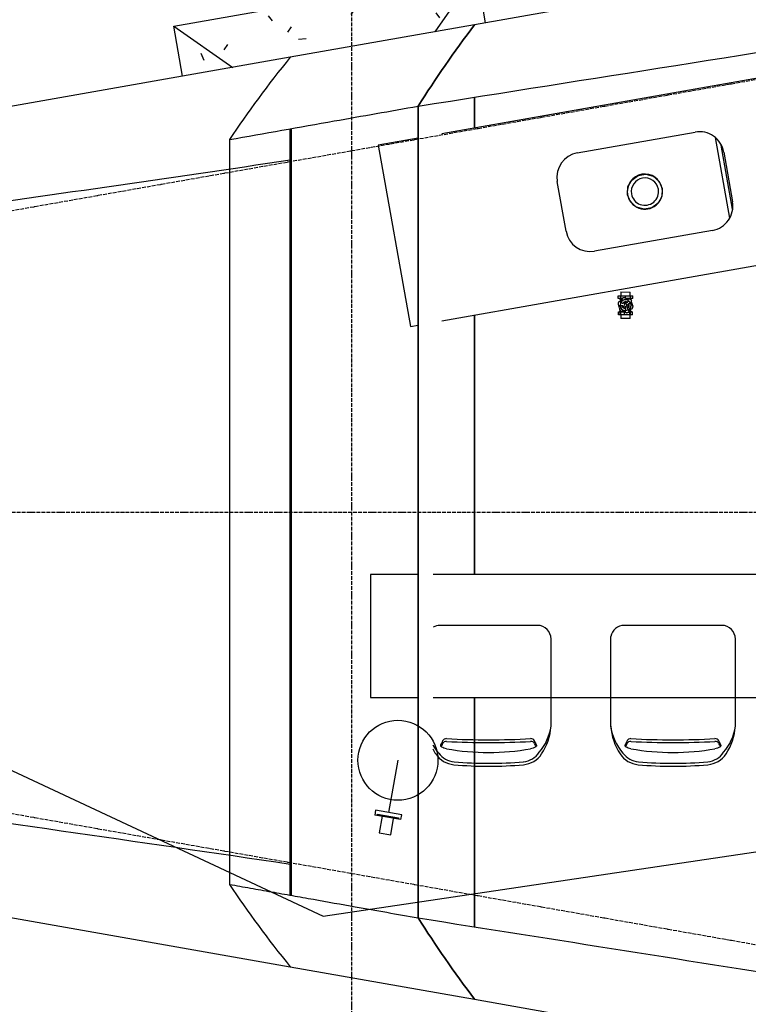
# Model space of a CAD drawing. Extents: x 109676 to 150640, y -94043 to -57043.
# Tile 15 of 39: x 126775 to 129146, y -77146 to -73940. Entities that reach past the tile are written whole.
import ezdxf

# ---------------------------------------------------------------- set-up
doc = ezdxf.new("R2010")
doc.units = 0
doc.linetypes.add('_TRAÇO_-_PONTO', pattern=[16, 12, -2, 0, -2])
doc.layers.get('0').update_dxf_attribs({"linetype": 'CONTINUOUS'})
doc.layers.get('DEFPOINTS').update_dxf_attribs({"linetype": 'CONTINUOUS'})
for name, color, linetype in [('A-ANNO-DIMS', 1, 'CONTINUOUS'), ('A-FLOR-CASE', 3, 'CONTINUOUS'), ('A-FLOR-PATT', 8, 'CONTINUOUS'), ('A-MASS', 5, 'CONTINUOUS'), ('C-TOPO-MAJR', 2, 'CONTINUOUS'), ('E-LITE-EQPM', 4, 'CONTINUOUS'), ('I-FURN', 2, 'CONTINUOUS'), ('M-PIPE', 3, 'CONTINUOUS'), ('P-SANR-FIXT', 6, 'CONTINUOUS'), ('S-FNDN-FTNG', 4, 'CONTINUOUS'), ('S-GRID', 1, 'CONTINUOUS')]:
    doc.layers.add(name, color=color, linetype=linetype)
doc.styles.add('ARIAL_NARROW_2', font='ARIALN.TTF', dxfattribs={"height": 150})
doc.dimstyles.new('DIAGONAL_-_2_5MM_ARIAL_3', dxfattribs={"dimscale": 304.8, "dimtxt": 153.514646, "dimasz": 0.246063, "dimexe": 0.590551, "dimexo": 0.369094, "dimgap": 0.246063, "dimtad": 1, "dimlfac": 0.001, "dimrnd": 0.01, "dimzin": 0, "dimtxsty": 'ARIAL_NARROW_2', "dimblk1": 'OBLIQUE', "dimblk2": 'OBLIQUE', "dimsah": 1, "dimcen": 0.09, "dimdle": 0.590551, "dimazin": 3, "dimtfac": 1, "dimtdec": 4, "dimtix": 1, "dimtmove": 0, "dimatfit": 3, "dimtvp": 1, "dimtolj": 1, "dimtzin": 0})
doc.dimstyles.new('DIAGONAL_-_2_5MM_ARIAL_4', dxfattribs={"dimscale": 304.8, "dimtxt": 153.514646, "dimasz": 0.246063, "dimexe": 0.590551, "dimexo": 0.369094, "dimgap": 0.246063, "dimtad": 1, "dimlfac": 0.001, "dimrnd": 0.01, "dimzin": 0, "dimtxsty": 'ARIAL_NARROW_2', "dimblk1": 'OBLIQUE', "dimblk2": 'OBLIQUE', "dimsah": 1, "dimcen": 0.09, "dimdle": 0.590551, "dimazin": 3, "dimtfac": 1, "dimtdec": 4, "dimtix": 1, "dimtmove": 0, "dimatfit": 3, "dimtvp": 1, "dimtolj": 1, "dimtzin": 0})

# ---------------------------------------------------------------- blocks, each defined once
blk = doc.blocks.new('BANCADA_LINEAR_COM_CUBA_-_')
at = {"layer": 'P-SANR-FIXT'}
for p, q in [((-696.3, 300), (-828, 300)), ((-828, 300), (-828, -300)), ((828, 300), (-617.9, 300)), ((828, -300), (828, 300)), ((-195, 162.5), (195, 162.5)), ((-275, -82.5), (-275, 82.5)), ((275, 82.5), (275, -82.5)), ((195, -162.5), (-195, -162.5)), ((-828, -300), (-802.1, -300)), ((-723.7, -300), (828, -300))]:
    blk.add_line(p, q, dxfattribs=at)
for centre, start, end in [((-195, 82.5), 90, 180), ((195, 82.5), 360, 90), ((-195, -82.5), 180, 270), ((195, -82.5), 270, 0)]:
    blk.add_arc(centre, 80, start, end, dxfattribs=at)
blk = doc.blocks.new('CUBA_COZINHA_DE_EMBUTIR_SI')
at = {"layer": 'P-SANR-FIXT'}
for p, q in [((-51.5, 24.8), (-35.6, 44.7)), ((-35.6, 44.7), (-12.7, 55.7)), ((-12.7, 55.7), (12.7, 55.7)), ((12.7, 55.7), (35.6, 44.7)), ((35.6, 44.7), (51.5, 24.8)), ((-57.1, 0), (-51.5, 24.8)), ((51.5, 24.8), (57.2, 0)), ((-51.5, -24.8), (-57.1, 0)), ((-35.6, -44.7), (-51.5, -24.8)), ((51.5, -24.8), (35.6, -44.7)), ((57.2, 0), (51.5, -24.8)), ((-12.7, -55.7), (-35.6, -44.7)), ((12.7, -55.7), (-12.7, -55.7)), ((35.6, -44.7), (12.7, -55.7))]:
    blk.add_line(p, q, dxfattribs=at)
for radius, start, end in [(57.2, 0, 180), (44.5, 0, 180), (57.2, 180, 0), (44.5, 180, 0)]:
    blk.add_arc((0, 0), radius, start, end, dxfattribs=at)
blk = doc.blocks.new('ARMÁRIO_COZ_BAIXO_2P_4G_-_')
at = {"layer": 'A-FLOR-CASE'}
for p, q in [((305.7, -156.7), (305.7, -423.3)), ((320.7, -396.2), (320.7, -183.8))]:
    blk.add_line(p, q, dxfattribs=at)
blk = doc.blocks.new('SAPATA_DISTRIBUÍDA_-_CÔNI0')
at = {"layer": 'S-FNDN-FTNG'}
h = blk.add_hatch(dxfattribs=at)
h.set_pattern_fill('AREIA', color=256, style=0, pattern_type=2)
h.set_pattern_definition([(353.863, (-112527.33, 57362.83), (624.6907, 52.95922), [25.055, -430.483, -2885.069]), (353.863, (-112527.33, 57362.83), (624.6907, 52.95922), [-455.537, 25.055, -430.483, -2429.532]), (353.863, (-112527.33, 57362.83), (624.6907, 52.95922), [-911.074, 25.055, -886.02, -1518.457]), (353.863, (-112527.33, 57362.83), (624.6907, 52.95922), [-1822.149, 25.055, -430.483, -1062.92]), (353.863, (-112527.33, 57362.83), (624.6907, 52.95922), [-2277.686, 25.055, -278.637, -759.229]), (353.863, (-112527.33, 57362.83), (624.6907, 52.95922), [-2581.377, 25.055, -734.174]), (117.546, (-112290.47, 57397.42), (-371.08606, 395.96385), [20.51, -352.404, -2361.787]), (117.546, (-112290.47, 57397.42), (-371.08606, 395.96385), [-372.914, 20.51, -352.404, -1988.873]), (117.546, (-112290.47, 57397.42), (-371.08606, 395.96385), [-745.828, 20.51, -725.317, -1243.046]), (117.546, (-112290.47, 57397.42), (-371.08606, 395.96385), [-1491.655, 20.51, -352.404, -870.132]), (117.546, (-112290.47, 57397.42), (-371.08606, 395.96385), [-1864.569, 20.51, -228.099, -621.523]), (117.546, (-112290.47, 57397.42), (-371.08606, 395.96385), [-2113.178, 20.51, -601.013]), (225.15, (-112173.41, 57625.09), (-253.60746, -448.92875), [21.873, -375.816, -2518.697]), (225.15, (-112173.41, 57625.09), (-253.60746, -448.92875), [-397.689, 21.873, -375.816, -2121.008]), (225.15, (-112173.41, 57625.09), (-253.60746, -448.92875), [-795.378, 21.873, -773.505, -1325.63]), (225.15, (-112173.41, 57625.09), (-253.60746, -448.92875), [-1590.756, 21.873, -375.816, -927.941]), (225.15, (-112173.41, 57625.09), (-253.60746, -448.92875), [-1988.445, 21.873, -243.253, -662.815]), (225.15, (-112173.41, 57625.09), (-253.60746, -448.92875), [-2253.571, 21.873, -640.942])])
h.paths.add_polyline_path([(-334.4, 334.4), (334.4, 334.4), (500, 500), (-500, 500), (-340, 340)], flags=0)
h = blk.add_hatch(dxfattribs=at)
h.set_pattern_fill('AREIA', color=256, style=0, pattern_type=2)
h.set_pattern_definition([(343.871, (-67833.74, 95355.04), (490.53955, 14.38175), [19.938, -342.575, -2295.919]), (343.871, (-67833.74, 95355.04), (490.53955, 14.38175), [-362.513, 19.938, -342.575, -1933.405]), (343.871, (-67833.74, 95355.04), (490.53955, 14.38175), [-725.027, 19.938, -705.089, -1208.378]), (343.871, (-67833.74, 95355.04), (490.53955, 14.38175), [-1450.054, 19.938, -342.575, -845.865]), (343.871, (-67833.74, 95355.04), (490.53955, 14.38175), [-1812.567, 19.938, -221.737, -604.189]), (343.871, (-67833.74, 95355.04), (490.53955, 14.38175), [-2054.243, 19.938, -584.251]), (103.65, (-67646.51, 95379.01), (-254.99871, 536.84166), [24.71, -424.554, -2845.337]), (103.65, (-67646.51, 95379.01), (-254.99871, 536.84166), [-449.264, 24.71, -424.554, -2396.073]), (103.65, (-67646.51, 95379.01), (-254.99871, 536.84166), [-898.528, 24.71, -873.818, -1497.546]), (103.65, (-67646.51, 95379.01), (-254.99871, 536.84166), [-1797.055, 24.71, -424.554, -1048.282]), (103.65, (-67646.51, 95379.01), (-254.99871, 536.84166), [-2246.319, 24.71, -274.8, -748.773]), (103.65, (-67646.51, 95379.01), (-254.99871, 536.84166), [-2545.828, 24.71, -724.063]), (234.202, (-67536.04, 95659.54), (-235.53635, -551.22865), [22.776, -391.328, -2622.654]), (234.202, (-67536.04, 95659.54), (-235.53635, -551.22865), [-414.103, 22.776, -391.328, -2208.55]), (234.202, (-67536.04, 95659.54), (-235.53635, -551.22865), [-828.206, 22.776, -805.431, -1380.344]), (234.202, (-67536.04, 95659.54), (-235.53635, -551.22865), [-1656.413, 22.776, -391.328, -966.241]), (234.202, (-67536.04, 95659.54), (-235.53635, -551.22865), [-2070.516, 22.776, -253.293, -690.172]), (234.202, (-67536.04, 95659.54), (-235.53635, -551.22865), [-2346.585, 22.776, -667.396])])
h.paths.add_polyline_path([(-500, 334.4), (-334.4, 334.4), (-500, 500), (-500, 340.6)], flags=0)
h = blk.add_hatch(dxfattribs=at)
h.set_pattern_fill('AREIA', color=256, style=0, pattern_type=2)
h.set_pattern_definition([(343.871, (-69394.71, 95355.04), (490.53955, 14.38175), [19.938, -342.575, -2295.919]), (343.871, (-69394.71, 95355.04), (490.53955, 14.38175), [-362.513, 19.938, -342.575, -1933.405]), (343.871, (-69394.71, 95355.04), (490.53955, 14.38175), [-725.027, 19.938, -705.089, -1208.378]), (343.871, (-69394.71, 95355.04), (490.53955, 14.38175), [-1450.054, 19.938, -342.575, -845.865]), (343.871, (-69394.71, 95355.04), (490.53955, 14.38175), [-1812.567, 19.938, -221.737, -604.189]), (343.871, (-69394.71, 95355.04), (490.53955, 14.38175), [-2054.243, 19.938, -584.251]), (103.65, (-69207.48, 95379.01), (-254.99871, 536.84166), [24.71, -424.554, -2845.337]), (103.65, (-69207.48, 95379.01), (-254.99871, 536.84166), [-449.264, 24.71, -424.554, -2396.073]), (103.65, (-69207.48, 95379.01), (-254.99871, 536.84166), [-898.528, 24.71, -873.818, -1497.546]), (103.65, (-69207.48, 95379.01), (-254.99871, 536.84166), [-1797.055, 24.71, -424.554, -1048.282]), (103.65, (-69207.48, 95379.01), (-254.99871, 536.84166), [-2246.319, 24.71, -274.8, -748.773]), (103.65, (-69207.48, 95379.01), (-254.99871, 536.84166), [-2545.828, 24.71, -724.063]), (234.202, (-69097.02, 95659.54), (-235.53635, -551.22865), [22.776, -391.328, -2622.654]), (234.202, (-69097.02, 95659.54), (-235.53635, -551.22865), [-414.103, 22.776, -391.328, -2208.55]), (234.202, (-69097.02, 95659.54), (-235.53635, -551.22865), [-828.206, 22.776, -805.431, -1380.344]), (234.202, (-69097.02, 95659.54), (-235.53635, -551.22865), [-1656.413, 22.776, -391.328, -966.241]), (234.202, (-69097.02, 95659.54), (-235.53635, -551.22865), [-2070.516, 22.776, -253.293, -690.172]), (234.202, (-69097.02, 95659.54), (-235.53635, -551.22865), [-2346.585, 22.776, -667.396])])
h.paths.add_polyline_path([(334.4, 334.4), (500, 334.4), (500, 500), (348.9, 348.9)], flags=0)
for p, q in [((-500, 500), (500, 500)), ((-500, 334.4), (-500, 500)), ((-500, 500), (-334.4, 334.4)), ((334.4, 334.4), (500, 500)), ((500, 500), (500, 334.4))]:
    blk.add_line(p, q, dxfattribs=at)
blk = doc.blocks.new('BANCADA_APARADOR_-_BANCADA')
at = {"layer": 'A-FLOR-CASE'}
for p, q in [((595.7, 0), (-1200.5, 0)), ((-1200.5, 0), (-1200.5, -400)), ((799.5, 0), (644.7, 0)), ((799.5, -400), (799.5, 0)), ((-1200.5, -400), (595.7, -400)), ((644.7, -400), (799.5, -400))]:
    blk.add_line(p, q, dxfattribs=at)
blk = doc.blocks.new('BANCO_CAFE_STOOL_-_BANCO_0')
at = {"layer": 'I-FURN'}
for p, q in [((-214.3, 112.9), (-214.3, -171)), ((191.2, 112.9), (191.2, -179.3)), ((-169.8, -215.4), (146.8, -215.4))]:
    blk.add_line(p, q, dxfattribs=at)
for centre, radius, start, end in [((-118.1, 159.9), 78.6, 95.0253, 146.6597), ((-118.1, 159.9), 69.1, 95.0253, 146.6597), ((-11.1, -1056.7), 1299.9, 85.0118, 95.0253), ((-11.1, -1056.7), 1290.4, 85.0118, 95.0253), ((95.5, 159.9), 69.1, 35.6302, 85.0118), ((95.1, 159.9), 78.6, 33.3403, 85.0118), ((-26.7, 99.8), 188, 146.6597, 176.0217), ((-45.8, 87.9), 170.3, 139.7751, 171.5734), ((-11.1, -579.8), 778.2, 79.8863, 100.1137), ((23.6, 87.9), 170.3, 8.4266, 41.2355), ((3.7, 99.8), 188, 3.9783, 33.3403), ((-169.8, -171), 44.5, 180, 270), ((147.6, -171), 44.4, 270, 349.1589)]:
    blk.add_arc(centre, radius, start, end, dxfattribs=at)
for centre, major_axis, ratio, start_param, end_param in [((-179.2, 63), (0, 120.4), 0.275637, 5.647826, 5.873526), ((-179.2, 62.5), (0, 127.5), 0.275637, 5.690862, 5.871889), ((-144, 172.5), (15.9, 3.1), 0.615293, 3.26196, 4.355406), ((-11.1, -57.3), (713.1, 0), 0.313667, 1.378169, 1.763643), ((121.8, 172), (-16, 2.4), 0.591577, 1.88913, 2.996496), ((157.1, 63), (0, 120.4), 0.275637, 0.40966, 0.636285), ((157.1, 62.5), (0, 127.5), 0.275637, 0.409475, 0.591478), ((-143.6, 163.6), (16.3, 2.3), 0.623487, 3.276453, 4.375998), ((-11.1, -53.2), (717.8, 0), 0.292992, 1.379218, 1.762172), ((121.6, 164.2), (-16.1, 3.3), 0.648503, 1.951934, 3.038783)]:
    blk.add_ellipse(centre, major_axis=major_axis, ratio=ratio, start_param=start_param, end_param=end_param, dxfattribs=at)
for points, knots in [([(-166, 173.4), (-166.4, 174.1), (-166.9, 175.4), (-166.7, 177.3), (-165.4, 179.2), (-162.6, 181.6), (-156.9, 184.2), (-150.8, 185.7), (-147.7, 186.3)], [-1, -1, -1, -1, -0.875, -0.75, -0.625, -0.5, -0.25, 0, 0, 0, 0]), ([(125.6, 186.3), (128.7, 185.7), (134.8, 184.2), (140.5, 181.6), (143.3, 179.2), (144.5, 177.3), (144.8, 175.4), (144.3, 174.1), (143.9, 173.4)], [-1, -1, -1, -1, -0.75, -0.5, -0.375, -0.25, -0.125, 0, 0, 0, 0])]:
    blk.add_open_spline(points, degree=3, knots=knots, dxfattribs=at)
blk = doc.blocks.new('BANCO_CAFE_STOOL_-_BANCO_1')
at = {"layer": 'I-FURN'}
for p, q in [((-214.3, 112.9), (-214.3, -171)), ((-169.8, -215.4), (147.6, -215.4))]:
    blk.add_line(p, q, dxfattribs=at)
for centre, radius, start, end in [((-118.1, 159.9), 78.6, 95.0253, 146.6597), ((-118.1, 159.9), 69.1, 95.0253, 146.6597), ((-11.1, -1056.7), 1299.9, 85.0118, 95.0253), ((-11.1, -1056.7), 1290.4, 85.0118, 95.0253), ((95.5, 159.9), 69.1, 36.0506, 85.0118), ((95.1, 159.9), 78.6, 33.3403, 85.0118), ((-26.7, 99.8), 188, 146.6597, 176.0217), ((-45.8, 87.9), 170.3, 139.7751, 171.5734), ((-11.1, -579.8), 778.2, 79.8863, 100.1137), ((95.5, 159.9), 69.1, 35.6302, 35.953), ((23.6, 87.9), 170.3, 30.3438, 41.2355), ((3.7, 99.8), 188, 27.4378, 33.3403), ((-169.8, -171), 44.5, 180, 270), ((147.6, -171), 44.4, 270, 299.5665)]:
    blk.add_arc(centre, radius, start, end, dxfattribs=at)
for centre, major_axis, ratio, start_param, end_param in [((-179.2, 63), (0, 120.4), 0.275637, 5.647826, 5.873526), ((-179.2, 62.5), (0, 127.5), 0.275637, 5.690862, 5.871889), ((-144, 172.5), (15.9, 3.1), 0.615293, 3.26196, 4.355406), ((-11.1, -57.3), (713.1, 0), 0.313667, 1.378169, 1.763643), ((121.8, 172), (-16, 2.4), 0.591577, 1.88913, 2.996496), ((157.1, 63), (0, 120.4), 0.275637, 0.40966, 0.636285), ((157.1, 62.5), (0, 127.5), 0.275637, 0.409475, 0.591478), ((-143.6, 163.6), (16.3, 2.3), 0.623487, 3.276453, 4.375998), ((-11.1, -53.2), (717.8, 0), 0.292992, 1.379218, 1.762172), ((121.6, 164.2), (-16.1, 3.3), 0.648503, 1.951934, 3.038783)]:
    blk.add_ellipse(centre, major_axis=major_axis, ratio=ratio, start_param=start_param, end_param=end_param, dxfattribs=at)
for points, knots in [([(-166, 173.4), (-166.4, 174.1), (-166.9, 175.4), (-166.7, 177.3), (-165.4, 179.2), (-162.6, 181.6), (-156.9, 184.2), (-150.8, 185.7), (-147.7, 186.3)], [-1, -1, -1, -1, -0.875, -0.75, -0.625, -0.5, -0.25, 0, 0, 0, 0]), ([(125.6, 186.3), (128.7, 185.7), (134.8, 184.2), (140.5, 181.6), (143.3, 179.2), (144.5, 177.3), (144.8, 175.4), (144.3, 174.1), (143.9, 173.4)], [-1, -1, -1, -1, -0.75, -0.5, -0.375, -0.25, -0.125, 0, 0, 0, 0])]:
    blk.add_open_spline(points, degree=3, knots=knots, dxfattribs=at)
blk = doc.blocks.new('M_LUMINÁRIA_DE_PAREDE_-_AR')
at = {"layer": 'E-LITE-EQPM'}
for p, q in [((131651.6, -74221.6), (131736.5, -74206.6)), ((131651.6, -74221.6), (131654.3, -74237.2)), ((131654.3, -74237.2), (131739.3, -74222.2)), ((131726.9, -74400.1), (131696.9, -74229.7)), ((131739.3, -74222.2), (131736.5, -74206.6))]:
    blk.add_line(p, q, dxfattribs=at)
blk.add_circle((131726.9, -74400.1), 130.2, dxfattribs=at)
blk = doc.blocks.new('PONTO_DE_ARANDELA_-_ARANDE')
at = {"layer": 'E-LITE-EQPM'}
for p, q in [((124334.4, -75050.8), (124296.9, -75057.4)), ((124296.9, -75057.4), (124306.2, -75110.6)), ((124343.8, -75104), (124334.4, -75050.8)), ((124290.6, -75113.3), (124359.4, -75101.2)), ((124291.4, -75118), (124290.6, -75113.3)), ((124360.2, -75105.9), (124291.4, -75118)), ((124359.4, -75101.2), (124360.2, -75105.9))]:
    blk.add_line(p, q, dxfattribs=at)
blk = doc.blocks.new('REGISTRO_DE_GAVETA_E_PRESS')
at = {"layer": 'M-PIPE'}
for p, q in [((-31, 19), (-31, 23.2)), ((-31, 23.2), (-21.5, 23.2)), ((-31, 3.7), (-31, 19)), ((-21.5, 19), (-31, 19)), ((-31, -13.8), (-31, 3.7)), ((-31, 3.7), (-21.5, 3.7)), ((-21.5, 23.2), (-21.5, 19)), ((-18.6, 15.5), (-21.5, 19.5)), ((-21.5, 19), (-21.5, 3.7)), ((-21.5, 3.7), (-21.5, 2.8)), ((-14.3, 0), (-17, -0.4)), ((-9, 0.7), (-14.3, 0)), ((-14.3, 0), (-9, 0.7)), ((-6.4, 6.4), (-8.7, 5)), ((-8.7, 5), (-8.7, 0)), ((0, 4.9), (-4.2, 2.4)), ((-4.2, 2.4), (-4.2, -2.4)), ((-0.6, 9.7), (-2.8, 8.5)), ((0.4, 17), (-0.7, 9)), ((4.2, 2.4), (0, 4.9)), ((0.5, 18), (0.4, 17)), ((4.2, -2.4), (4.2, 2.4)), ((5.1, 7.4), (8.2, 14.9)), ((8.7, 5), (6, 6.6)), ((8.2, 14.9), (8.6, 15.8)), ((8.7, 2.6), (8.7, 5)), ((18.6, 15.5), (14.6, 15.5)), ((21.5, 19.5), (18.6, 15.5)), ((18.6, 11.9), (18.6, 15.5)), ((21.5, 16.6), (21.5, 23.5)), ((21.5, 23.5), (31, 23.5)), ((21.5, 9.9), (21.5, 16.6)), ((31, 16.6), (21.5, 16.6)), ((21.9, 0), (31, 0)), ((31, 23.5), (31, 16.6)), ((31, 16.6), (31, 0)), ((31, 0), (31, -16.6)), ((-31, -23.2), (-31, -13.8)), ((-31, -13.8), (-21.5, -13.8)), ((-31, -23.2), (-21.5, -23.2)), ((-21.5, -9.9), (-21.5, -13.8)), ((-21.5, -13.8), (-21.5, -23.2)), ((-21.5, -19.5), (-18.6, -15.5)), ((-18.6, -11.9), (-18.6, -15.5)), ((-18.6, -15.5), (-14.6, -15.5)), ((-17, -0.4), (-18, -0.5)), ((-15.8, -8.6), (-14.9, -8.2)), ((-14.9, -8.2), (-7.4, -5.1)), ((-8.1, -5.4), (-6.2, -6.5)), ((-4.2, -2.4), (0, -4.9)), ((-2.3, -8.7), (0, -10.1)), ((0, -4.9), (4.2, -2.4)), ((0, -10.1), (2.7, -8.5)), ((3.9, -8.1), (8.8, -14.6)), ((14.6, -8.8), (8.1, -3.9)), ((8.7, -4.4), (8.7, -2)), ((8.8, -14.6), (9.4, -15.3)), ((15.3, -9.4), (14.6, -8.8)), ((18.6, -15.5), (21.5, -19.5)), ((21.5, -16.6), (21.5, -2.8)), ((21.5, -23.5), (21.5, -16.6)), ((21.5, -16.6), (31, -16.6)), ((21.5, -23.5), (31, -23.5)), ((31, -16.6), (31, -23.5))]:
    blk.add_line(p, q, dxfattribs=at)
at = {"layer": 'M-PIPE', "flags": 128}
for points in [[(-14.3, 20), (-15.1, 19.4), (-15.9, 18.8), (-16.6, 18.2), (-17.3, 17.5), (-18, 16.8), (-18.7, 16), (-19.3, 15.3), (-19.9, 14.5), (-20, 14.3)], [(10.2, 22.4), (9.3, 22.8), (8.4, 23.1), (7.4, 23.5), (6.5, 23.7), (5.5, 24), (4.6, 24.2), (3.6, 24.3), (2.6, 24.5), (2.4, 24.5)], [(24.5, 2.4), (24.4, 3.4), (24.2, 4.3), (24, 5.3), (23.8, 6.3), (23.5, 7.2), (23.2, 8.1), (22.9, 9.1), (22.5, 10), (22.4, 10.2)], [(-24.5, -2.4), (-24.4, -3.4), (-24.2, -4.3), (-24, -5.3), (-23.8, -6.3), (-23.5, -7.2), (-23.2, -8.1), (-22.9, -9.1), (-22.5, -10), (-22.4, -10.2)], [(-10.2, -22.4), (-9.3, -22.8), (-8.4, -23.1), (-7.4, -23.5), (-6.5, -23.7), (-5.5, -24), (-4.6, -24.2), (-3.6, -24.3), (-2.6, -24.5), (-2.4, -24.5)], [(14.3, -20), (15.1, -19.4), (15.9, -18.8), (16.6, -18.2), (17.3, -17.5), (18, -16.8), (18.7, -16), (19.3, -15.3), (19.9, -14.5), (20, -14.3)]]:
    blk.add_lwpolyline(points, dxfattribs=at)
at = {"layer": 'M-PIPE'}
for centre, radius, start, end in [((-39.8, 10.7), 20, 333.6192, 356.3808), ((0, 0), 24.6, 125.559, 144.4411), ((0, 0), 18.1, 136.5127, 179.1971), ((0, 0), 18, 88.4327, 180), ((0, 0), 18, 180, 180.7573), ((0, 0), 18.1, 139.056, 143.7127), ((0, 0), 18.1, 91.2688, 133.384), ((0, 0), 18.1, 125.2181, 130.0035), ((0, 0), 10.9, 92.2791, 180), ((-10.7, 39.8), 20, 273.6192, 296.3808), ((0, 0), 9, 94.2965, 175.651), ((0, 0), 9, 163.099, 175.651), ((0, 0), 18.1, 111.5553, 116.1473), ((0, 0), 5.16, 163.9848, 180), ((0, 0), 5.16, 180, 196.0152), ((0, 0), 17, 61.2651, 88.7584), ((0, 0), 24.6, 65.559, 84.441), ((0, 0), 5.16, 360, 16.0152), ((0, 0), 5.16, 343.9848, 360), ((0, 0), 9, 360, 55.7153), ((0, 0), 10.9, 360, 57.7373), ((0, 0), 9, 334.2848, 0), ((0, 0), 18.1, 46.2859, 61.4763), ((0, 0), 18, 0, 61.5912), ((0, 0), 10.9, 332.2628, 360), ((0, 0), 18.1, 48.1815, 52.816), ((29.1, 29.1), 20, 213.6191, 236.3809), ((0, 0), 18.1, 0.794, 43.492), ((0, 0), 18.1, 34.6636, 39.6959), ((0, 0), 18, 328.4089, 0), ((0, 0), 18.1, 21.3322, 26.2264), ((0, 0), 24.6, 5.559, 24.441), ((0, 0), 24.6, 185.5589, 204.441), ((-29.1, -29.1), 20, 33.6192, 56.3808), ((0, 0), 18, 180, 181.5147), ((0, 0), 17, 181.189, 208.8123), ((0, 0), 18.1, 208.597, 223.8326), ((0, 0), 18, 208.4867, 301.5651), ((0, 0), 18.1, 226.5627, 268.3381), ((0, 0), 18.1, 232.0329, 236.4097), ((0, 0), 24.6, 245.559, 264.441), ((0, 0), 10.9, 212.3335, 292.9852), ((0, 0), 9, 214.3496, 295.7022), ((0, 0), 18.1, 245.7264, 250.4039), ((0, 0), 18.1, 259.6277, 264.309), ((0, 0), 18.1, 271.4425, 300.7931), ((0, 0), 18.1, 273.6201, 278.0121), ((10.7, -39.8), 20, 93.6191, 116.3809), ((0, 0), 17, 301.2394, 328.735), ((0, 0), 24.6, 305.559, 324.441), ((0, 0), 18.1, 329.1818, 359.2448), ((0, 0), 18.1, 335.1407, 341.0978), ((0, 0), 18.1, 348.1576, 354.3924), ((39.8, -10.7), 20, 153.6191, 176.3809)]:
    blk.add_arc(centre, radius, start, end, dxfattribs=at)
for points in [[(-21.9, 1.8), (-22, 1.5), (-22.3, 0.9), (-22.7, 0.3), (-22.9, 0)], [(-20, 14.3), (-20, 14.3), (-20, 14.3), (-20, 14.2), (-20, 14.1), (-20, 14), (-20, 13.8), (-20, 13.7), (-20, 13.7)], [(-14, 20), (-14, 20), (-14.1, 20), (-14.2, 20), (-14.3, 20), (-14.3, 20), (-14.3, 20)], [(2.4, 24.5), (2.4, 24.5), (2.4, 24.5), (2.3, 24.5), (2.2, 24.4), (2.1, 24.3), (2, 24.3), (1.9, 24.2), (1.8, 24.2)], [(10.5, 21.9), (10.5, 21.9), (10.4, 22), (10.4, 22.1), (10.3, 22.2), (10.2, 22.3), (10.2, 22.4), (10.2, 22.4), (10.2, 22.4)], [(22.4, 10.2), (22.4, 10.2), (22.4, 10.2), (22.3, 10.2), (22.2, 10.3), (22.1, 10.4), (22, 10.4), (21.9, 10.5), (21.9, 10.5)], [(21.9, -1.8), (22, -1.5), (22.3, -0.9), (22.7, -0.3), (22.9, 0)], [(24.2, 1.8), (24.2, 1.9), (24.3, 2), (24.3, 2.1), (24.4, 2.2), (24.5, 2.3), (24.5, 2.4), (24.5, 2.4), (24.5, 2.4)], [(-24.2, -1.8), (-24.2, -1.9), (-24.3, -2), (-24.3, -2.1), (-24.4, -2.2), (-24.5, -2.3), (-24.5, -2.4), (-24.5, -2.4), (-24.5, -2.4)], [(-22.4, -10.2), (-22.4, -10.2), (-22.4, -10.2), (-22.3, -10.2), (-22.2, -10.3), (-22.1, -10.4), (-22, -10.4), (-21.9, -10.5), (-21.9, -10.5)], [(-10.5, -21.9), (-10.5, -21.9), (-10.4, -22), (-10.4, -22.1), (-10.3, -22.2), (-10.2, -22.3), (-10.2, -22.4), (-10.2, -22.4), (-10.2, -22.4)], [(-2.4, -24.5), (-2.4, -24.5), (-2.4, -24.5), (-2.3, -24.5), (-2.2, -24.4), (-2.1, -24.3), (-2, -24.3), (-1.9, -24.2), (-1.8, -24.2)], [(14, -20), (14, -20), (14.1, -20), (14.2, -20), (14.3, -20), (14.3, -20), (14.3, -20)], [(20, -14.3), (20, -14.3), (20, -14.3), (20, -14.2), (20, -14.1), (20, -14), (20, -13.8), (20, -13.7), (20, -13.7)]]:
    blk.add_open_spline(points, degree=3, dxfattribs=at)
for points, knots in [([(-20, 13.7), (-20, 13.5), (-20, 13.3), (-19.9, 13), (-19.9, 12.8), (-19.9, 12.5), (-19.9, 12.3), (-19.8, 12), (-19.8, 11.7), (-19.8, 11.4), (-19.8, 11.1), (-19.8, 10.8), (-19.8, 10.5), (-19.8, 10), (-19.8, 9.6), (-19.8, 9.4)], [-1, -1, -1, -1, -0.875, -0.8125, -0.75, -0.6875, -0.625, -0.5625, -0.5, -0.4375, -0.375, -0.3125, -0.25, -0.125, 0, 0, 0, 0]), ([(-9.4, 19.8), (-9.6, 19.8), (-10, 19.8), (-10.5, 19.8), (-10.8, 19.8), (-11.1, 19.8), (-11.4, 19.8), (-11.7, 19.8), (-12, 19.8), (-12.3, 19.9), (-12.5, 19.9), (-12.8, 19.9), (-13, 19.9), (-13.3, 20), (-13.5, 20), (-13.7, 20)], [-1, -1, -1, -1, -0.875, -0.75, -0.6875, -0.625, -0.5625, -0.5, -0.4375, -0.375, -0.3125, -0.25, -0.1875, -0.125, 0, 0, 0, 0]), ([(-12.7, 0), (-12.5, 0.3), (-12.2, 0.8), (-11.9, 1.4), (-11.7, 1.8), (-11.5, 2.1), (-11.4, 2.3), (-11.1, 2.7), (-10.9, 3.2), (-10.5, 3.8), (-10.2, 4.4), (-9.8, 5), (-9.5, 5.5), (-9.2, 6.1), (-8.9, 6.7), (-8.5, 7.2), (-8.2, 7.8), (-7.9, 8.4), (-7.6, 8.9), (-7.4, 9.2), (-7.2, 9.6), (-6.8, 10.2), (-6.5, 10.7), (-6.4, 11)], [0, 0, 0, 0, 0.1, 0.15, 0.175, 0.2, 0.225, 0.25, 0.3, 0.35, 0.4, 0.45, 0.5, 0.55, 0.6, 0.65, 0.7, 0.75, 0.8, 0.825, 0.85, 0.9, 1, 1, 1, 1]), ([(-6.4, 11), (-6, 11), (-5.4, 11), (-4.7, 11), (-4.3, 11), (-4, 11), (-3.7, 11), (-3.2, 11), (-2.6, 11), (-2, 11), (-1.3, 11), (-0.8, 11), (-0.5, 11), (-0.4, 11)], [0, 0, 0, 0, 0.1, 0.15, 0.175, 0.2, 0.225, 0.25, 0.3, 0.35, 0.4, 0.45, 0.4665839, 0.4665839, 0.4665839, 0.4665839]), ([(1.8, 24.2), (1.7, 24.1), (1.6, 24), (1.3, 23.8), (1.1, 23.6), (0.9, 23.5), (0.7, 23.3), (0.5, 23.2), (0.2, 23), (0, 22.9), (-0.3, 22.7), (-0.5, 22.6), (-0.8, 22.4), (-1.3, 22.1), (-1.6, 22), (-1.8, 21.9)], [-1, -1, -1, -1, -0.875, -0.8125, -0.75, -0.6875, -0.625, -0.5625, -0.5, -0.4375, -0.375, -0.3125, -0.25, -0.125, 0, 0, 0, 0]), ([(6.5, 10.8), (6.6, 10.5), (6.9, 10.1), (7.2, 9.6), (7.4, 9.2), (7.6, 8.9), (7.9, 8.4), (8.2, 7.8), (8.5, 7.2), (8.9, 6.7), (9.2, 6.1), (9.5, 5.5), (9.8, 5), (10.2, 4.4), (10.5, 3.8), (10.9, 3.2), (11.1, 2.7), (11.4, 2.3), (11.5, 2.1), (11.7, 1.8), (11.9, 1.4), (12.2, 0.8), (12.5, 0.3), (12.7, 0)], [0.0197211, 0.0197211, 0.0197211, 0.0197211, 0.1, 0.15, 0.175, 0.2, 0.25, 0.3, 0.35, 0.4, 0.45, 0.5, 0.55, 0.6, 0.65, 0.7, 0.75, 0.775, 0.8, 0.825, 0.85, 0.9, 1, 1, 1, 1]), ([(12.5, 18.1), (12.4, 18.2), (12.2, 18.5), (11.9, 18.9), (11.7, 19.3), (11.6, 19.5), (11.4, 19.8), (11.3, 20), (11.2, 20.3), (11.1, 20.5), (11, 20.8), (10.8, 21), (10.7, 21.2), (10.6, 21.5), (10.5, 21.7), (10.5, 21.9)], [-1, -1, -1, -1, -0.875, -0.75, -0.6875, -0.625, -0.5625, -0.5, -0.4375, -0.375, -0.3125, -0.25, -0.1875, -0.125, 0, 0, 0, 0]), ([(21.9, 10.5), (21.7, 10.5), (21.5, 10.6), (21.2, 10.7), (21, 10.8), (20.8, 11), (20.5, 11.1), (20.3, 11.2), (20, 11.3), (19.8, 11.4), (19.5, 11.6), (19.3, 11.7), (18.9, 11.9), (18.5, 12.2), (18.2, 12.4), (18.1, 12.5)], [-1, -1, -1, -1, -0.875, -0.8125, -0.75, -0.6875, -0.625, -0.5625, -0.5, -0.4375, -0.375, -0.3125, -0.25, -0.125, 0, 0, 0, 0]), ([(22.9, 0), (22.9, 0.1), (23.1, 0.4), (23.3, 0.6), (23.4, 0.9), (23.6, 1), (23.7, 1.2), (23.8, 1.3), (23.9, 1.5), (24, 1.6), (24.1, 1.8), (24.2, 1.8)], [-1, -1, -1, -1, -0.833333, -0.666667, -0.583333, -0.5, -0.416667, -0.333333, -0.25, -0.166667, 0, 0, 0, 0]), ([(-22.9, 0), (-22.9, -0.1), (-23.1, -0.4), (-23.3, -0.6), (-23.4, -0.9), (-23.6, -1), (-23.7, -1.2), (-23.8, -1.3), (-23.9, -1.5), (-24, -1.6), (-24.1, -1.8), (-24.2, -1.8)], [-1, -1, -1, -1, -0.833333, -0.666667, -0.583333, -0.5, -0.416667, -0.333333, -0.25, -0.166667, 0, 0, 0, 0]), ([(-21.9, -10.5), (-21.7, -10.5), (-21.5, -10.6), (-21.2, -10.7), (-21, -10.8), (-20.8, -11), (-20.5, -11.1), (-20.3, -11.2), (-20, -11.3), (-19.8, -11.4), (-19.5, -11.6), (-19.3, -11.7), (-18.9, -11.9), (-18.5, -12.2), (-18.2, -12.4), (-18.1, -12.5)], [-1, -1, -1, -1, -0.875, -0.8125, -0.75, -0.6875, -0.625, -0.5625, -0.5, -0.4375, -0.375, -0.3125, -0.25, -0.125, 0, 0, 0, 0]), ([(-12.5, -18.1), (-12.4, -18.2), (-12.2, -18.5), (-11.9, -18.9), (-11.7, -19.3), (-11.6, -19.5), (-11.4, -19.8), (-11.3, -20), (-11.2, -20.3), (-11.1, -20.5), (-11, -20.8), (-10.8, -21), (-10.7, -21.2), (-10.6, -21.5), (-10.5, -21.7), (-10.5, -21.9)], [-1, -1, -1, -1, -0.875, -0.75, -0.6875, -0.625, -0.5625, -0.5, -0.4375, -0.375, -0.3125, -0.25, -0.1875, -0.125, 0, 0, 0, 0]), ([(-6.4, -11), (-6.5, -10.7), (-6.8, -10.2), (-7.2, -9.6), (-7.4, -9.2), (-7.5, -8.9), (-7.7, -8.7), (-7.9, -8.3), (-8.2, -7.8), (-8.5, -7.2), (-8.8, -6.8), (-8.9, -6.6)], [0, 0, 0, 0, 0.1, 0.15, 0.175, 0.2, 0.225, 0.25, 0.3, 0.35, 0.4, 0.4, 0.4, 0.4]), ([(6.1, -11), (5.8, -11), (5.3, -11), (4.7, -11), (4.3, -11), (4, -11), (3.7, -11), (3.2, -11), (2.6, -11), (2, -11), (1.3, -11), (0.6, -11), (0, -11), (-0.7, -11), (-1.3, -11), (-2, -11), (-2.7, -11), (-3.3, -11), (-3.9, -11), (-4.3, -11), (-4.7, -11), (-5.4, -11), (-6, -11), (-6.4, -11)], [0.0201963, 0.0201963, 0.0201963, 0.0201963, 0.1, 0.15, 0.175, 0.2, 0.225, 0.25, 0.3, 0.35, 0.4, 0.45, 0.5, 0.55, 0.6, 0.65, 0.7, 0.75, 0.8, 0.825, 0.85, 0.9, 1, 1, 1, 1]), ([(-1.8, -24.2), (-1.7, -24.1), (-1.6, -24), (-1.3, -23.8), (-1.1, -23.6), (-0.9, -23.5), (-0.7, -23.3), (-0.5, -23.2), (-0.2, -23), (0, -22.9), (0.3, -22.7), (0.5, -22.6), (0.8, -22.4), (1.3, -22.1), (1.6, -22), (1.8, -21.9)], [-1, -1, -1, -1, -0.875, -0.8125, -0.75, -0.6875, -0.625, -0.5625, -0.5, -0.4375, -0.375, -0.3125, -0.25, -0.125, 0, 0, 0, 0]), ([(9.4, -19.8), (9.6, -19.8), (10, -19.8), (10.5, -19.8), (10.8, -19.8), (11.1, -19.8), (11.4, -19.8), (11.7, -19.8), (12, -19.8), (12.3, -19.9), (12.5, -19.9), (12.8, -19.9), (13, -19.9), (13.3, -20), (13.5, -20), (13.7, -20)], [-1, -1, -1, -1, -0.875, -0.75, -0.6875, -0.625, -0.5625, -0.5, -0.4375, -0.375, -0.3125, -0.25, -0.1875, -0.125, 0, 0, 0, 0]), ([(12.7, 0), (12.5, -0.3), (12.2, -0.8), (11.9, -1.4), (11.7, -1.8), (11.5, -2.1), (11.4, -2.3), (11.1, -2.7), (10.9, -3.2), (10.5, -3.8), (10.3, -4.2), (10.2, -4.4)], [0, 0, 0, 0, 0.1, 0.15, 0.175, 0.2, 0.225, 0.25, 0.3, 0.35, 0.4, 0.4, 0.4, 0.4]), ([(20, -13.7), (20, -13.5), (20, -13.3), (19.9, -13), (19.9, -12.8), (19.9, -12.5), (19.9, -12.3), (19.8, -12), (19.8, -11.7), (19.8, -11.4), (19.8, -11.1), (19.8, -10.8), (19.8, -10.5), (19.8, -10), (19.8, -9.6), (19.8, -9.4)], [-1, -1, -1, -1, -0.875, -0.8125, -0.75, -0.6875, -0.625, -0.5625, -0.5, -0.4375, -0.375, -0.3125, -0.25, -0.125, 0, 0, 0, 0])]:
    blk.add_open_spline(points, degree=3, knots=knots, dxfattribs=at)
blk = doc.blocks.new('ADAPTADOR_JET_30_-_MEP_-_T')
at = {"layer": 'M-PIPE'}
for p, q in [((21.5, 15.1), (9.5, 15.1)), ((21.5, 15.1), (21.5, -15.1)), ((9.5, -15.1), (21.5, -15.1))]:
    blk.add_line(p, q, dxfattribs=at)
blk = doc.blocks.new('ADAPTADOR_JET_30_-_MEP_-_0')
at = {"layer": 'M-PIPE'}
for p, q in [((6.2, 16), (0, 16)), ((21.5, 15.1), (9.5, 15.1)), ((21.5, 15.1), (21.5, -15.1)), ((0, -16), (6.2, -16)), ((9.5, -15.1), (21.5, -15.1))]:
    blk.add_line(p, q, dxfattribs=at)
blk = doc.blocks.new('_OBLIQUE')
at = {"color": 0, "linetype": 'BYBLOCK'}
blk.add_line((-0.5, -0.5), (0.5, 0.5), dxfattribs=at)
blk = doc.blocks.new('*D105')
at = {"layer": 'A-ANNO-DIMS', "color": 0}
for p, q in [((140237.8, -75543), (141079.3, -75543)), ((140320.9, -78917.8), (140777, -78998.2))]:
    blk.add_line(p, q, dxfattribs=at)
blk.add_arc((121181.5, -75543), 19717.7, 350, 360, dxfattribs=at)
at = {"layer": 'DEFPOINTS', "color": 0}
for p in [(121181.5, -75543), (140125.3, -75543), (140765.9, -77832.1), (140210.1, -78898.3)]:
    blk.add_point(p, dxfattribs=at)
at = {"layer": 'A-ANNO-DIMS', "color": 0, "xscale": 75, "yscale": 75, "zscale": 75}
for p, rotation in [((140899.3, -75543), 89.99999999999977), ((140599.7, -78967), 259.9999999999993)]:
    blk.add_blockref('_OBLIQUE', p, dxfattribs=dict(at, rotation=rotation))
at = {"layer": 'A-ANNO-DIMS', "color": 0, "insert": (140673.2, -77248.3), "char_height": 150, "width": 327.498, "attachment_point": 5, "rotation": 85, "style": 'ARIAL_NARROW_2'}
blk.add_mtext('\\A1;10°', dxfattribs=at)
blk = doc.blocks.new('*D106')
at = {"layer": 'A-ANNO-DIMS', "color": 0}
for p, q in [((140320.9, -72168.2), (140777, -72087.8)), ((140237.8, -75543), (141079.3, -75543))]:
    blk.add_line(p, q, dxfattribs=at)
blk.add_arc((121181.5, -75543), 19717.7, 360, 10, dxfattribs=at)
at = {"layer": 'DEFPOINTS', "color": 0}
for p in [(140210.1, -72187.8), (140865.9, -74396.5), (121181.5, -75543), (140125.3, -75543)]:
    blk.add_point(p, dxfattribs=at)
at = {"layer": 'A-ANNO-DIMS', "color": 0, "xscale": 75, "yscale": 75, "zscale": 75}
for p, rotation in [((140599.7, -72119.1), 100.0000000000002), ((140899.3, -75543), 269.9999999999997)]:
    blk.add_blockref('_OBLIQUE', p, dxfattribs=dict(at, rotation=rotation))
at = {"layer": 'A-ANNO-DIMS', "color": 0, "insert": (140975.2, -73811.3), "char_height": 150, "width": 327.498, "attachment_point": 5, "rotation": 275, "style": 'ARIAL_NARROW_2'}
blk.add_mtext('\\A1;10°', dxfattribs=at)

msp = doc.modelspace()

# ---------------------------------------------------------------- hatches: boundary and pattern name
at = {"layer": 'A-FLOR-PATT'}
h = msp.add_hatch(dxfattribs=at)
h.set_pattern_fill('FP_3', color=256, style=0, pattern_type=2)
h.set_pattern_definition([(260, (129628.53, -74621.35), (98.4808, -17.3648), [])])
h.paths.add_polyline_path([(127655.584, -76689.529), (127658.223, -76689.529), (127658.223, -74396.522), (127655.584, -74396.522), (127655.584, -76688.41)], flags=0)

# ---------------------------------------------------------------- linework, layer by layer
at = {"layer": 'A-MASS'}
for p, q in [((131255.584, -73427.102, -671.613), (128255.584, -73956.083, -671.613)), ((128255.584, -73956.083, -671.613), (127655.584, -74061.879, -671.613)), ((127655.584, -74061.879, -671.613), (125255.584, -74485.064, -671.613)), ((128255.584, -74292.758, -671.613), (128255.584, -74192.142, -671.613)), ((128255.584, -74192.142, -671.613), (128255.584, -74292.758, -671.613)), ((128071.911, -74221.113, -671.613), (128071.911, -76864.938, -671.613)), ((128071.911, -76864.938, -671.613), (128071.911, -74221.113, -671.613)), ((127457.782, -74330.357, -671.613), (127457.782, -76755.695, -671.613)), ((127655.584, -76689.529, -671.613), (127655.584, -74396.522, -671.613)), ((127658.223, -74396.522, -671.613), (127655.584, -74396.522, -671.613)), ((127655.584, -76689.529, -671.613), (127655.584, -74396.522, -671.613)), ((127658.223, -74396.522, -671.613), (127658.223, -76689.529, -671.613)), ((128255.584, -75746.839, -671.613), (128255.584, -74902.014, -671.613)), ((128255.584, -74902.014, -671.613), (128255.584, -75746.839, -671.613)), ((128255.584, -76893.909, -671.613), (128255.584, -76146.839, -671.613)), ((128255.584, -76146.839, -671.613), (128255.584, -76893.909, -671.613)), ((125255.584, -76600.987, -671.613), (127655.584, -77024.172, -671.613)), ((127658.223, -76689.529, -671.613), (127655.584, -76689.529, -671.613)), ((127655.584, -77024.172, -671.613), (128255.584, -77129.968, -671.613)), ((128255.584, -77129.968, -671.613), (131255.584, -77658.949, -671.613))]:
    msp.add_line(p, q, dxfattribs=at)
for points, knots in [([(128071.911, -74221.113, -671.613), (128631.322, -74133.022, -671.613), (129638.054, -73973.134, -671.613), (130644.474, -73811.295, -671.613), (131091.718, -73739.034, -671.613)], [-1, -1, -1, -1, -0.44444444, 0, 0, 0, 0]), ([(127457.782, -74330.357, -671.613), (127571.505, -74310.105, -671.613), (127776.212, -74273.675, -671.613), (127980.925, -74237.282, -671.613), (128071.911, -74221.113, -671.613)], [-1, -1, -1, -1, -0.44444444, 0, 0, 0, 0]), ([(124969.87, -74777.329, -671.613), (125467.64, -74709.772, -671.613), (126363.159, -74584.776, -671.613), (127258.002, -74454.99, -671.613), (127655.584, -74396.522, -671.613)], [-1, -1, -1, -1, -0.44444444, 0, 0, 0, 0]), ([(124969.87, -76308.722, -671.613), (125368.086, -76362.768, -671.613), (126263.698, -76487.086, -671.613), (127158.606, -76616.444, -671.613), (127655.584, -76689.529, -671.613)], [0, 0, 0, 0, 0.44444444, 1, 1, 1, 1]), ([(127457.782, -76755.695, -671.613), (127480.527, -76759.745, -671.613), (127526.016, -76767.845, -671.613), (127594.251, -76779.991, -671.613), (127662.486, -76792.134, -671.613), (127753.468, -76808.322, -671.613), (127889.941, -76832.595, -671.613), (128003.671, -76852.811, -671.613), (128071.911, -76864.938, -671.613)], [0, 0, 0, 0, 0.11111111, 0.22222222, 0.33333333, 0.44444444, 0.66666667, 1, 1, 1, 1]), ([(128071.911, -76864.938, -671.613), (128519.44, -76935.411, -671.613), (129526.214, -77095.034, -671.613), (130532.663, -77256.691, -671.613), (131091.718, -77347.017, -671.613)], [0, 0, 0, 0, 0.44444444, 1, 1, 1, 1])]:
    msp.add_open_spline(points, degree=3, knots=knots, dxfattribs=at)
for points in [[(128255.584, -73956.083, -671.613), (128188.781, -74044.426, -671.613), (128127.557, -74132.77, -671.613), (128071.911, -74221.113, -671.613)], [(128071.911, -74221.113, -671.613), (128127.557, -74132.77, -671.613), (128188.781, -74044.426, -671.613), (128255.584, -73956.083, -671.613)], [(127655.584, -74061.879, -671.613), (127583.079, -74151.371, -671.613), (127517.145, -74240.864, -671.613), (127457.782, -74330.357, -671.613)], [(127655.584, -74396.522, -671.613), (127655.584, -74362.73, -671.613), (127655.584, -74328.938, -671.613), (127655.584, -74295.146, -671.613)], [(127655.584, -74396.522, -671.613), (127655.584, -74362.73, -671.613), (127655.584, -74328.938, -671.613), (127655.584, -74295.146, -671.613)], [(127658.223, -74294.676, -671.613), (127658.223, -74328.625, -671.613), (127658.223, -74362.573, -671.613), (127658.223, -74396.522, -671.613)], [(127655.584, -76790.906, -671.613), (127655.584, -76757.113, -671.613), (127655.584, -76723.321, -671.613), (127655.584, -76689.529, -671.613)], [(127655.584, -76790.906, -671.613), (127655.584, -76757.113, -671.613), (127655.584, -76723.321, -671.613), (127655.584, -76689.529, -671.613)], [(127658.223, -76689.529, -671.613), (127658.223, -76723.478, -671.613), (127658.223, -76757.427, -671.613), (127658.223, -76791.375, -671.613)], [(127457.782, -76755.695, -671.613), (127517.145, -76845.187, -671.613), (127583.079, -76934.68, -671.613), (127655.584, -77024.172, -671.613)], [(128071.911, -76864.938, -671.613), (128127.557, -76953.281, -671.613), (128188.781, -77041.625, -671.613), (128255.584, -77129.968, -671.613)], [(128255.584, -77129.968, -671.613), (128188.781, -77041.625, -671.613), (128127.557, -76953.281, -671.613), (128071.911, -76864.938, -671.613)]]:
    msp.add_open_spline(points, degree=3, dxfattribs=at)
at = {"layer": 'C-TOPO-MAJR'}
msp.add_polyline3d([(122082.654, -73992.557, -1000), (122161.343, -73988.176, -1000), (122202.367, -74167.853, -1000), (122957.054, -74610.219, -1000), (127763.019, -76859.756, -1000), (132796.143, -76109.835, -1000), (132866.731, -76104.539, -1000), (134900.379, -75016.283, -1000), (135623.568, -74720.192, -1000), (137214.802, -73699.236, -1000), (138014.278, -73738.176, -1000)], dxfattribs=at)
at = {"layer": 'S-GRID', "linetype": '_TRAÇO_-_PONTO'}
for p, q in [((127855.584, -80610.15, -671.613), (127855.584, -70898.098, -671.613)), ((118056.607, -76094.037, -671.613), (139554.071, -72303.454, -671.613)), ((118056.607, -74992.014, -671.613), (139554.071, -78782.597, -671.613)), ((118007.087, -75543.026, -671.613), (140125.295, -75543.026, -671.613))]:
    msp.add_line(p, q, dxfattribs=at)

# ---------------------------------------------------------------- block references
at = {"layer": 'A-FLOR-CASE'}
for name, p, rotation in [('ARMÁRIO_COZ_BAIXO_2P_4G_-_', (128710.398, -74222.716, -671.613), 9.99999999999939), ('BANCADA_APARADOR_-_BANCADA', (128716.628, -76146.839, -671.613), 180)]:
    msp.add_blockref(name, p, dxfattribs=dict(at, rotation=rotation))
at = {"layer": 'E-LITE-EQPM', "rotation": 159.9999999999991}
for name, p in [('M_LUMINÁRIA_DE_PAREDE_-_AR', (226342.325, -191317.92, -671.613)), ('PONTO_DE_ARANDELA_-_ARANDE', (219112.137, -189636.872, -671.613))]:
    msp.add_blockref(name, p, dxfattribs=at)
at = {"layer": 'I-FURN', "rotation": 180}
for name, p in [('BANCO_CAFE_STOOL_-_BANCO_1', (128289.967, -76127.789, -671.613)), ('BANCO_CAFE_STOOL_-_BANCO_0', (128889.967, -76127.789, -671.613))]:
    msp.add_blockref(name, p, dxfattribs=at)
at = {"layer": 'M-PIPE'}
for name, p, rotation in [('REGISTRO_DE_GAVETA_E_PRESS', (128746.748, -74869.568, -671.613), 89.96195138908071), ('ADAPTADOR_JET_30_-_MEP_-_T', (128746.763, -74848.068, -671.613), 89.96195138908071), ('ADAPTADOR_JET_30_-_MEP_-_0', (128746.734, -74891.068, -671.613), 269.9619513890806)]:
    msp.add_blockref(name, p, dxfattribs=dict(at, rotation=rotation))
at = {"layer": 'P-SANR-FIXT', "rotation": 9.99999999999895}
for name in ['BANCADA_LINEAR_COM_CUBA_-_', 'CUBA_COZINHA_DE_EMBUTIR_SI']:
    msp.add_blockref(name, (128809.701, -74499.68, -671.613), dxfattribs=at)
at = {"layer": 'S-FNDN-FTNG', "rotation": 10.0000000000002}
msp.add_blockref('SAPATA_DISTRIBUÍDA_-_CÔNI0', (127855.584, -74366.213, -671.613), dxfattribs=at)

# ---------------------------------------------------------------- dimensions: what is measured, and where the dimension line sits
at = {"layer": 'A-ANNO-DIMS'}
for base, p1, p2, dimstyle, picture, middle in [((140865.909, -74396.542, -671.613), (140125.295, -75543.026, -671.613), (140210.123, -72187.774, -671.613), 'DIAGONAL_-_2_5MM_ARIAL_4', '*D106', (140975.246, -73811.301, -671.613)), ((140765.944, -77832.113, -671.613), (140210.123, -78898.277, -671.613), (140125.295, -75543.026, -671.613), 'DIAGONAL_-_2_5MM_ARIAL_3', '*D105', (140673.227, -77248.327, -671.613))]:
    dim = msp.add_angular_dim_3p(base=base, center=(121181.547, -75543.026, -671.613), p1=p1, p2=p2, dimstyle=dimstyle, override={"dimdec": 0, "dimpost": '<>', "dimfxl": 3356.323517}, dxfattribs=at)
    dim.commit()
    dim.dimension.update_dxf_attribs({"geometry": picture, "text_midpoint": middle})

doc.saveas('drawing.dxf')
